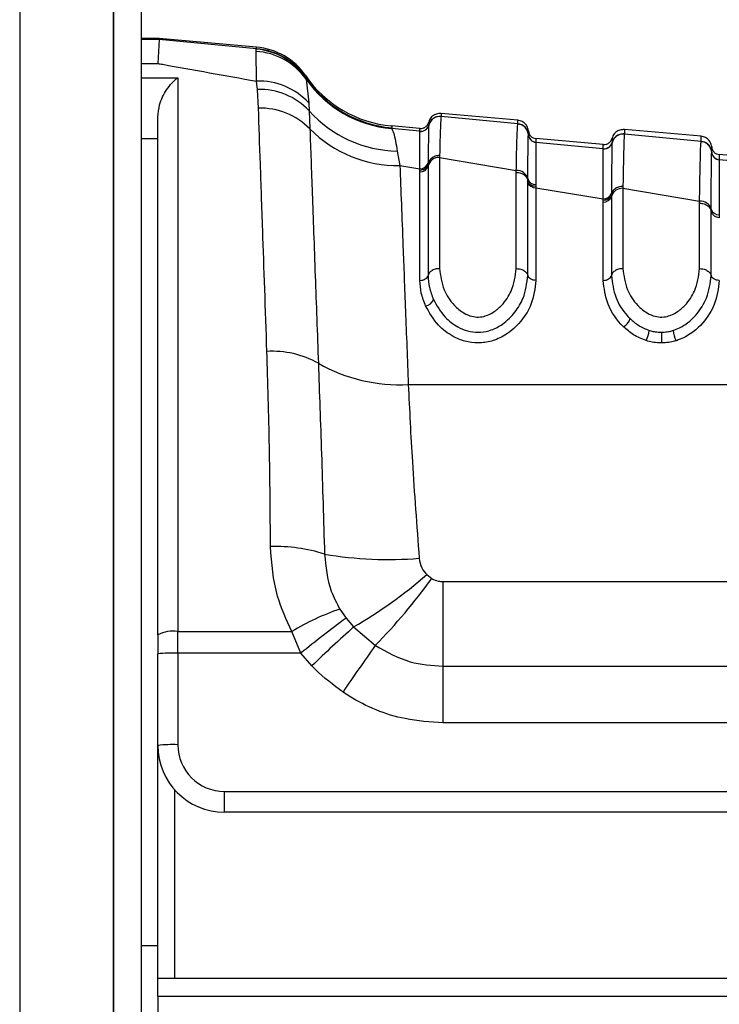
# Paper-space layout 'In-Ground Anchor' of a CAD drawing. Header units: millimetres. Extents: x 1903 to 18395, y 314 to 15846.
# Tile 6 of 52: x 3287 to 3329, y 5219 to 5278. Entities that reach past the tile are written whole.
import ezdxf

# ---------------------------------------------------------------- set-up
doc = ezdxf.new("R2010")
doc.units = ezdxf.units.MM

psp = doc.layouts.new('In-Ground Anchor')

# ---------------------------------------------------------------- linework, layer by layer
at = {"color": 8, "linetype": 'Continuous', "lineweight": 25, "ltscale": 2}
for p, q in [((3286.682, 7303.274), (3286.682, 1555.274)), ((3292.321, 1555.274), (3292.321, 5775.074)), ((3295.056, 5277.007), (3293.968, 5277.007)), ((3293.968, 5275.574), (3294.968, 5275.574)), ((3293.968, 5274.72), (3296.168, 5274.72)), ((3294.968, 5271.055), (3293.968, 5271.055)), ((3322.225, 5271.088), (3322.225, 5271.084)), ((3322.225, 5270.898), (3322.225, 5270.83)), ((3295.968, 5232.03), (3295.968, 5220.717)), ((3293.968, 5222.676), (3294.968, 5222.676))]:
    psp.add_line(p, q, dxfattribs=at)
at = {"color": 7, "linetype": 'Continuous', "lineweight": 25, "ltscale": 2}
for p, q in [((3292.331, 1555.274), (3292.331, 5775.064)), ((3293.968, 5773.717), (3293.968, 5161.549)), ((3295.056, 5277.062), (3293.968, 5277.062)), ((3295.056, 5277.007), (3294.968, 5275.574)), ((3295.056, 5277.007), (3295.056, 5277.062)), ((3300.897, 5276.55), (3295.056, 5277.062)), ((3300.9, 5276.454), (3295.056, 5277.007)), ((3300.862, 5276.293), (3300.88, 5276.428)), ((3300.893, 5274.513), (3300.862, 5276.293)), ((3300.88, 5276.428), (3300.9, 5276.454)), ((3296.168, 5274.72), (3296.168, 5241.508)), ((3300.946, 5274.017), (3300.893, 5274.513)), ((3303.844, 5274.833), (3303.847, 5274.738)), ((3303.847, 5274.738), (3303.851, 5274.717)), ((3303.851, 5274.717), (3303.873, 5274.626)), ((3303.873, 5274.626), (3304.023, 5273.209)), ((3301.009, 5272.894), (3300.946, 5274.017)), ((3304.023, 5273.209), (3304.052, 5272.735)), ((3304.052, 5272.735), (3304.094, 5271.649)), ((3294.968, 5241.309), (3294.968, 5272.344)), ((3316.568, 5272.168), (3311.963, 5272.571)), ((3311.963, 5272.395), (3311.963, 5272.39)), ((3316.568, 5271.951), (3311.963, 5272.39)), ((3310.697, 5271.507), (3308.995, 5271.669)), ((3310.697, 5271.678), (3309.001, 5271.826)), ((3310.698, 5271.503), (3310.697, 5271.507)), ((3310.698, 5271.496), (3310.698, 5271.503)), ((3311.225, 5271.875), (3311.224, 5271.869)), ((3311.225, 5271.879), (3311.225, 5271.875)), ((3316.568, 5271.944), (3316.568, 5271.951)), ((3327.568, 5271.206), (3322.963, 5271.608)), ((3317.205, 5271.304), (3317.205, 5271.31)), ((3317.205, 5271.3), (3317.205, 5271.304)), ((3321.697, 5270.715), (3317.66, 5271.069)), ((3322.963, 5271.346), (3322.963, 5271.341)), ((3327.568, 5270.901), (3322.963, 5271.341)), ((3327.568, 5270.895), (3327.568, 5270.901)), ((3309.338, 5270.323), (3309.493, 5269.46)), ((3317.66, 5270.853), (3317.66, 5270.847)), ((3317.66, 5270.847), (3317.66, 5270.843)), ((3321.697, 5270.458), (3317.66, 5270.843)), ((3321.698, 5270.454), (3321.697, 5270.458)), ((3321.698, 5270.448), (3321.698, 5270.454)), ((3322.225, 5270.826), (3322.224, 5270.82)), ((3322.225, 5270.83), (3322.225, 5270.826)), ((3311.88, 5270.053), (3311.879, 5269.935)), ((3311.879, 5269.935), (3311.879, 5263.271)), ((3311.879, 5269.935), (3316.479, 5269.162)), ((3328.205, 5270.255), (3328.205, 5270.261)), ((3328.205, 5270.251), (3328.205, 5270.255)), ((3328.205, 5270.255), (3328.205, 5270.251)), ((3332.697, 5269.753), (3328.66, 5270.106)), ((3328.66, 5269.804), (3328.66, 5269.798)), ((3328.66, 5269.798), (3328.66, 5269.794)), ((3332.697, 5269.41), (3328.66, 5269.794)), ((3309.493, 5269.46), (3310.696, 5269.262)), ((3310.695, 5269.068), (3310.696, 5269.184)), ((3311.189, 5269.546), (3311.188, 5269.43)), ((3311.188, 5269.43), (3311.188, 5262.86)), ((3311.189, 5269.623), (3311.189, 5269.545)), ((3310.695, 5262.566), (3310.695, 5269.068)), ((3316.479, 5263.271), (3316.479, 5269.044)), ((3317.169, 5268.551), (3317.17, 5268.665)), ((3317.169, 5268.471), (3317.169, 5268.551)), ((3317.169, 5262.86), (3317.169, 5268.471)), ((3317.661, 5268.308), (3317.661, 5268.197)), ((3317.661, 5268.197), (3317.662, 5268.12)), ((3317.662, 5268.12), (3317.662, 5262.566)), ((3317.662, 5268.12), (3321.696, 5267.459)), ((3322.88, 5268.205), (3322.879, 5268.087)), ((3322.879, 5268.087), (3322.879, 5263.271)), ((3322.879, 5268.087), (3327.479, 5267.314)), ((3321.695, 5267.265), (3321.696, 5267.38)), ((3321.696, 5267.38), (3321.696, 5267.459)), ((3322.189, 5267.723), (3322.188, 5267.607)), ((3322.188, 5267.607), (3322.188, 5262.86)), ((3322.189, 5267.801), (3322.189, 5267.723)), ((3321.695, 5262.566), (3321.695, 5267.265)), ((3327.479, 5263.271), (3327.479, 5267.196)), ((3328.169, 5266.729), (3328.17, 5266.843)), ((3328.169, 5262.86), (3328.169, 5266.729)), ((3328.661, 5266.504), (3328.662, 5266.317)), ((3309.999, 5256.319), (3365.5, 5256.319)), ((3311.108, 5244.915), (3311.415, 5244.68)), ((3312.09, 5239.42), (3312.09, 5244.5)), ((3312.09, 5244.5), (3349.245, 5244.5)), ((3305.891, 5242.85), (3306.265, 5242.305)), ((3306.265, 5242.305), (3306.721, 5241.779)), ((3296.168, 5241.508), (3303.012, 5241.508)), ((3296.168, 5240.205), (3296.168, 5241.508)), ((3303.551, 5240.205), (3303.012, 5241.508)), ((3306.721, 5241.779), (3308.022, 5240.67)), ((3294.968, 5241.309), (3294.968, 5240.163)), ((3294.968, 5234.676), (3294.968, 5240.163)), ((3296.168, 5240.205), (3296.168, 5234.717)), ((3303.551, 5240.205), (3296.168, 5240.205)), ((3304.214, 5239.448), (3303.551, 5240.205)), ((3312.09, 5236.033), (3312.09, 5239.42)), ((3312.09, 5239.42), (3349.245, 5239.42)), ((3349.245, 5236.033), (3312.09, 5236.033)), ((3294.968, 5220.717), (3294.968, 5234.676)), ((3298.968, 5231.917), (3348.444, 5231.917)), ((3298.968, 5230.676), (3298.968, 5231.917)), ((3348.444, 5230.676), (3298.968, 5230.676)), ((3294.968, 5220.717), (3349.368, 5220.717)), ((3294.968, 5219.62), (3294.968, 5220.717)), ((3294.968, 5219.62), (3294.968, 5171.217)), ((3349.368, 5219.62), (3294.968, 5219.62))]:
    psp.add_line(p, q, dxfattribs=at)
at = {"color": 7, "linetype": 'Continuous', "lineweight": 25, "ltscale": 4}
for centre, radius, start, end in [((3300.632, 5272.327), 3.973, 35.35625, 86.68868), ((3300.564, 5272.446), 3.994, 34.63847, 85.46303), ((3300.548, 5272.566), 4, 34.5212, 85), ((3300.552, 5272.469), 4, 34.54275, 85.00921), ((3301.051, 5270.482), 4.034, 42.53567, 92.2487), ((3309.611, 5278.8), 7, 214.5212, 265), ((3309.614, 5278.691), 7, 214.58894, 265.01312), ((3309.609, 5278.647), 7.005, 215.03186, 264.97028), ((3301.069, 5269.913), 4.106, 43.42081, 91.71652), ((3301.107, 5268.692), 4.204, 44.7152, 91.33457), ((3309.45, 5277.568), 7.246, 221.83189, 269.10903), ((3311.902, 5271.693), 0.7, 84.98988, 165.43551), ((3309.334, 5276.818), 7.361, 224.60919, 271.23677), ((3310.741, 5272.005), 0.5, 264.99126, 345.37475), ((3310.74, 5271.995), 0.5, 265.09802, 345.40743), ((3316.508, 5271.254), 0.7, 4.63021, 85.03692), ((3317.703, 5271.35), 0.5, 184.62557, 265.03942), ((3317.703, 5271.341), 0.5, 184.68602, 265.02003), ((3322.902, 5270.643), 0.7, 84.97811, 165.40332), ((3327.508, 5270.205), 0.699, 4.64034, 85.0548), ((3321.741, 5270.956), 0.5, 264.9897, 345.359), ((3321.741, 5270.946), 0.5, 265.0367, 345.38933), ((3311.845, 5269.258), 0.678, 87.12867, 165.31581), ((3328.703, 5270.302), 0.5, 184.65107, 265.04567), ((3328.703, 5270.292), 0.5, 184.6892, 265.03367), ((3310.72, 5269.552), 0.485, 267.13042, 345.31792), ((3310.721, 5269.745), 0.484, 267.05128, 345.39885), ((3316.517, 5268.486), 0.677, 15.37965, 93.15129), ((3317.638, 5268.792), 0.485, 195.10358, 272.78715), ((3317.634, 5268.602), 0.483, 195.70388, 273.34044), ((3322.834, 5267.414), 0.674, 86.23623, 163.33501), ((3321.727, 5267.745), 0.482, 266.23646, 343.32926), ((3321.728, 5267.938), 0.481, 266.15806, 343.43934), ((3327.526, 5266.641), 0.674, 17.44109, 94.02677), ((3328.63, 5266.985), 0.482, 197.12574, 273.71306), ((3310.925, 5261.642), 0.623, 280.69331, 339.45586), ((3322.491, 5260.506), 0.849, 300.37146, 344.02027), ((3322.591, 5259.793), 1.882, 333.50348, 353.06324), ((3608.035, 5259.687), 282.851, 180.04738, 180.17692), ((3327.787, 5259.788), 1.917, 186.79985, 206.00049), ((3301.845, 5252.669), 5.644, 60.75977, 93.3224), ((3309.472, 5266.144), 9.839, 240.33155, 273.07049), ((3302.034, 5236.929), 9.675, 72.29372, 91.79357), ((3308.795, 5268.386), 22.565, 260.25701, 274.73009), ((3292.337, 5266.543), 28.638, 300.1506, 310.95531), ((3281.314, 5266.709), 37.3, 315.72635, 323.80215), ((3310.901, 5228.347), 15.345, 109.05785, 120.94148), ((3355.251, 5176.207), 82.272, 126.54296, 128.93288), ((3295.877, 5239.543), 1.986, 81.5488, 117.21278), ((3365.831, 5175.686), 88.669, 131.80784, 134.01989), ((3295.869, 5231.571), 8.639, 88.015, 95.98473), ((3400.502, 5174.542), 113.69, 144.43354, 146.14973), ((3295.868, 5226.1), 8.623, 88.00473, 95.98932), ((3298.968, 5234.676), 4, 180, 270), ((3298.968, 5234.717), 2.8, 180, 270)]:
    psp.add_arc(centre, radius, start, end, dxfattribs=at)
at = {"color": 7, "linetype": 'Continuous', "lineweight": 25, "ltscale": 2}
for points, knots in [([(3300.9, 5276.454), (3300.899, 5276.48), (3300.897, 5276.537), (3300.897, 5276.546), (3300.897, 5276.55)], [0, 0, 0, 0, 0.458483, 1, 1, 1, 1]), ([(3294.968, 5275.574), (3295.066, 5275.557), (3297.014, 5275.209), (3299.003, 5274.852), (3300.893, 5274.513)], [0, 0, 0, 0, 0.05035, 1, 1, 1, 1]), ([(3294.968, 5272.344), (3294.995, 5272.601), (3295.061, 5273.233), (3295.519, 5274.09), (3295.934, 5274.538), (3296.166, 5274.718), (3296.168, 5274.72)], [0, 0, 0, 0, 0.2339, 0.576762, 0.994712, 1, 1, 1, 1]), ([(3301.518, 5258.304), (3301.43, 5260.817), (3301.286, 5264.958), (3301.121, 5269.694), (3301.047, 5271.821), (3301.009, 5272.894)], [0, 0, 0, 0, 0.4332695, 0.7139092, 1, 1, 1, 1]), ([(3310.697, 5271.678), (3310.756, 5271.679), (3310.874, 5271.68), (3311.034, 5271.76), (3311.163, 5271.885), (3311.204, 5271.995), (3311.225, 5272.05)], [0, 0, 0, 0, 0.2500135, 0.4999886, 0.750019, 1, 1, 1, 1]), ([(3311.963, 5272.571), (3311.871, 5272.568), (3311.686, 5272.563), (3311.441, 5272.422), (3311.287, 5272.237), (3311.241, 5272.1), (3311.225, 5272.05)], [0, 0, 0, 0, 0.279638, 0.559283, 0.838886, 1, 1, 1, 1]), ([(3311.963, 5272.395), (3311.871, 5272.393), (3311.686, 5272.388), (3311.441, 5272.247), (3311.287, 5272.061), (3311.241, 5271.925), (3311.225, 5271.875)], [0, 0, 0, 0, 0.279596, 0.55918, 0.838787, 1, 1, 1, 1]), ([(3311.963, 5272.39), (3311.963, 5272.389), (3311.95, 5272.327), (3311.923, 5271.914), (3311.895, 5270.68), (3311.88, 5270.053)], [0, 0, 0, 0, 0.002812, 0.494131, 1, 1, 1, 1]), ([(3311.963, 5272.571), (3311.963, 5272.571), (3311.963, 5272.57), (3311.963, 5272.543), (3311.963, 5272.446), (3311.963, 5272.395)], [0, 0, 0, 0, 0.024033, 0.499895, 1, 1, 1, 1]), ([(3316.568, 5271.951), (3316.568, 5271.96), (3316.568, 5272.03), (3316.568, 5272.125), (3316.568, 5272.166), (3316.568, 5272.168), (3316.568, 5272.168)], [0, 0, 0, 0, 0.0661, 0.493687, 0.921273, 1, 1, 1, 1]), ([(3317.205, 5271.527), (3317.197, 5271.579), (3317.176, 5271.721), (3317.057, 5271.931), (3316.84, 5272.113), (3316.659, 5272.149), (3316.568, 5272.168)], [0, 0, 0, 0, 0.161049, 0.440725, 0.720357, 1, 1, 1, 1]), ([(3304.094, 5271.649), (3304.139, 5270.417), (3304.229, 5267.917), (3304.403, 5263.119), (3304.538, 5259.38), (3304.602, 5257.594)], [0, 0, 0, 0, 0.336899, 0.683336, 1, 1, 1, 1]), ([(3309.005, 5271.717), (3309.005, 5271.714), (3309.005, 5271.699), (3308.999, 5271.682), (3308.995, 5271.669)], [0, 0, 0, 0, 0.1946501, 1, 1, 1, 1]), ([(3308.995, 5271.669), (3309.037, 5271.6), (3309.141, 5271.432), (3309.265, 5270.734), (3309.338, 5270.323)], [0, 0, 0, 0, 0.4120494, 1, 1, 1, 1]), ([(3309.001, 5271.826), (3309.001, 5271.821), (3309.002, 5271.812), (3309.004, 5271.748), (3309.005, 5271.717)], [0, 0, 0, 0, 0.508496, 1, 1, 1, 1]), ([(3310.696, 5269.262), (3310.696, 5269.623), (3310.697, 5270.863), (3310.697, 5271.234), (3310.698, 5271.496)], [0, 0, 0, 0, 0.291047, 1, 1, 1, 1]), ([(3310.697, 5271.507), (3310.697, 5271.555), (3310.697, 5271.632), (3310.697, 5271.672), (3310.697, 5271.676), (3310.697, 5271.678)], [0, 0, 0, 0, 0.494543, 0.782677, 1, 1, 1, 1]), ([(3310.698, 5271.503), (3310.756, 5271.504), (3310.874, 5271.506), (3311.035, 5271.585), (3311.163, 5271.71), (3311.204, 5271.82), (3311.225, 5271.875)], [0, 0, 0, 0, 0.250004, 0.499979, 0.749969, 1, 1, 1, 1]), ([(3311.224, 5271.869), (3311.216, 5271.601), (3311.206, 5271.266), (3311.194, 5270.148), (3311.191, 5269.772), (3311.189, 5269.623)], [0, 0, 0, 0, 0.708617, 0.884881, 1, 1, 1, 1]), ([(3311.225, 5272.034), (3311.225, 5272.027), (3311.225, 5272.002), (3311.225, 5271.929), (3311.225, 5271.879)], [0, 0, 0, 0, 0.3163047, 1, 1, 1, 1]), ([(3316.479, 5269.162), (3316.484, 5269.416), (3316.498, 5270.192), (3316.527, 5271.31), (3316.552, 5271.837), (3316.566, 5271.934), (3316.568, 5271.944)], [0, 0, 0, 0, 0.160385, 0.490153, 0.944735, 1, 1, 1, 1]), ([(3317.205, 5271.304), (3317.197, 5271.356), (3317.176, 5271.499), (3317.056, 5271.708), (3316.839, 5271.889), (3316.658, 5271.926), (3316.568, 5271.944)], [0, 0, 0, 0, 0.160994, 0.440672, 0.720341, 1, 1, 1, 1]), ([(3317.205, 5271.31), (3317.205, 5271.371), (3317.205, 5271.465), (3317.205, 5271.518), (3317.205, 5271.524), (3317.205, 5271.527)], [0, 0, 0, 0, 0.493682, 0.749994, 1, 1, 1, 1]), ([(3317.205, 5271.527), (3317.216, 5271.469), (3317.237, 5271.353), (3317.342, 5271.208), (3317.487, 5271.102), (3317.602, 5271.08), (3317.66, 5271.069)], [0, 0, 0, 0, 0.250007, 0.500009, 0.750015, 1, 1, 1, 1]), ([(3322.963, 5271.608), (3322.871, 5271.606), (3322.686, 5271.601), (3322.441, 5271.46), (3322.287, 5271.274), (3322.241, 5271.138), (3322.225, 5271.088)], [0, 0, 0, 0, 0.279636, 0.559277, 0.838887, 1, 1, 1, 1]), ([(3322.963, 5271.608), (3322.963, 5271.604), (3322.963, 5271.596), (3322.963, 5271.53), (3322.963, 5271.446), (3322.963, 5271.36), (3322.963, 5271.346)], [0, 0, 0, 0, 0.305202, 0.499842, 0.916458, 1, 1, 1, 1]), ([(3317.17, 5268.665), (3317.173, 5269.116), (3317.18, 5269.956), (3317.191, 5270.82), (3317.199, 5271.202), (3317.204, 5271.283), (3317.205, 5271.3)], [0, 0, 0, 0, 0.310244, 0.578242, 0.913144, 1, 1, 1, 1]), ([(3317.205, 5271.304), (3317.216, 5271.246), (3317.237, 5271.131), (3317.342, 5270.986), (3317.487, 5270.88), (3317.602, 5270.858), (3317.66, 5270.847)], [0, 0, 0, 0, 0.250012, 0.5000037, 0.7499966, 1, 1, 1, 1]), ([(3317.66, 5271.069), (3317.66, 5271.066), (3317.66, 5271.06), (3317.66, 5271.007), (3317.66, 5270.914), (3317.66, 5270.853)], [0, 0, 0, 0, 0.250008, 0.50632, 1, 1, 1, 1]), ([(3321.697, 5270.715), (3321.756, 5270.716), (3321.874, 5270.718), (3322.034, 5270.797), (3322.163, 5270.922), (3322.204, 5271.032), (3322.225, 5271.088)], [0, 0, 0, 0, 0.249998, 0.499978, 0.750014, 1, 1, 1, 1]), ([(3322.963, 5271.346), (3322.871, 5271.344), (3322.686, 5271.339), (3322.441, 5271.198), (3322.287, 5271.012), (3322.241, 5270.876), (3322.225, 5270.826)], [0, 0, 0, 0, 0.27961, 0.559221, 0.83883, 1, 1, 1, 1]), ([(3322.225, 5271.084), (3322.225, 5271.072), (3322.225, 5271.053), (3322.225, 5270.968), (3322.225, 5270.915), (3322.225, 5270.898)], [0, 0, 0, 0, 0.580101, 0.866799, 1, 1, 1, 1]), ([(3322.963, 5271.341), (3322.956, 5271.251), (3322.943, 5271.094), (3322.921, 5270.37), (3322.9, 5269.446), (3322.886, 5268.549), (3322.88, 5268.205)], [0, 0, 0, 0, 0.284926, 0.496099, 0.80713, 1, 1, 1, 1]), ([(3327.479, 5267.314), (3327.479, 5267.323), (3327.488, 5267.939), (3327.503, 5268.856), (3327.526, 5269.954), (3327.547, 5270.647), (3327.562, 5270.821), (3327.568, 5270.895)], [0, 0, 0, 0, 0.0043098, 0.2928261, 0.4919444, 0.782685, 1, 1, 1, 1]), ([(3327.568, 5270.901), (3327.568, 5270.96), (3327.568, 5271.051), (3327.568, 5271.156), (3327.568, 5271.201), (3327.568, 5271.205), (3327.568, 5271.206)], [0, 0, 0, 0, 0.31483, 0.495571, 0.884785, 1, 1, 1, 1]), ([(3328.205, 5270.564), (3328.197, 5270.616), (3328.176, 5270.759), (3328.057, 5270.969), (3327.84, 5271.15), (3327.659, 5271.187), (3327.568, 5271.206)], [0, 0, 0, 0, 0.161104, 0.440722, 0.720362, 1, 1, 1, 1]), ([(3328.205, 5270.255), (3328.197, 5270.307), (3328.176, 5270.45), (3328.056, 5270.659), (3327.839, 5270.84), (3327.658, 5270.877), (3327.568, 5270.895)], [0, 0, 0, 0, 0.161024, 0.440708, 0.720331, 1, 1, 1, 1]), ([(3317.66, 5270.843), (3317.66, 5270.828), (3317.66, 5270.753), (3317.661, 5270.389), (3317.661, 5269.557), (3317.661, 5268.744), (3317.661, 5268.308)], [0, 0, 0, 0, 0.08676, 0.421462, 0.689499, 1, 1, 1, 1]), ([(3321.696, 5267.459), (3321.696, 5267.864), (3321.696, 5268.682), (3321.697, 5269.907), (3321.697, 5270.232), (3321.698, 5270.448)], [0, 0, 0, 0, 0.246294, 0.496961, 1, 1, 1, 1]), ([(3321.697, 5270.458), (3321.697, 5270.499), (3321.697, 5270.578), (3321.697, 5270.685), (3321.697, 5270.703), (3321.697, 5270.715)], [0, 0, 0, 0, 0.261529, 0.496401, 1, 1, 1, 1]), ([(3321.698, 5270.454), (3321.756, 5270.455), (3321.874, 5270.457), (3322.035, 5270.536), (3322.163, 5270.661), (3322.204, 5270.771), (3322.225, 5270.826)], [0, 0, 0, 0, 0.249998, 0.499993, 0.750047, 1, 1, 1, 1]), ([(3322.224, 5270.82), (3322.219, 5270.605), (3322.21, 5270.284), (3322.198, 5269.044), (3322.192, 5268.213), (3322.189, 5267.801)], [0, 0, 0, 0, 0.50277, 0.753499, 1, 1, 1, 1]), ([(3328.205, 5270.261), (3328.205, 5270.347), (3328.205, 5270.471), (3328.205, 5270.551), (3328.205, 5270.559), (3328.205, 5270.564)], [0, 0, 0, 0, 0.495563, 0.712251, 1, 1, 1, 1]), ([(3328.205, 5270.564), (3328.216, 5270.506), (3328.237, 5270.391), (3328.342, 5270.246), (3328.487, 5270.139), (3328.602, 5270.117), (3328.66, 5270.106)], [0, 0, 0, 0, 0.250007, 0.500009, 0.750015, 1, 1, 1, 1]), ([(3311.88, 5270.053), (3311.788, 5270.044), (3311.605, 5270.027), (3311.372, 5269.886), (3311.234, 5269.713), (3311.201, 5269.59), (3311.189, 5269.545)], [0, 0, 0, 0, 0.279727, 0.559445, 0.839188, 1, 1, 1, 1]), ([(3328.17, 5266.843), (3328.173, 5267.335), (3328.179, 5268.271), (3328.19, 5269.527), (3328.199, 5270.112), (3328.204, 5270.234), (3328.205, 5270.251)], [0, 0, 0, 0, 0.260049, 0.495706, 0.929228, 1, 1, 1, 1]), ([(3328.205, 5270.255), (3328.216, 5270.198), (3328.237, 5270.082), (3328.342, 5269.937), (3328.487, 5269.831), (3328.602, 5269.809), (3328.66, 5269.798)], [0, 0, 0, 0, 0.25001, 0.499984, 0.75001, 1, 1, 1, 1]), ([(3328.66, 5270.106), (3328.66, 5270.101), (3328.66, 5270.093), (3328.66, 5270.013), (3328.66, 5269.89), (3328.66, 5269.804)], [0, 0, 0, 0, 0.287751, 0.504438, 1, 1, 1, 1]), ([(3328.66, 5269.794), (3328.66, 5269.778), (3328.66, 5269.664), (3328.661, 5269.104), (3328.661, 5267.889), (3328.661, 5266.981), (3328.661, 5266.504)], [0, 0, 0, 0, 0.070691, 0.503985, 0.739714, 1, 1, 1, 1]), ([(3309.493, 5269.46), (3309.552, 5267.937), (3309.648, 5265.439), (3309.827, 5260.808), (3309.941, 5257.824), (3309.999, 5256.319)], [0, 0, 0, 0, 0.435994, 0.71534, 1, 1, 1, 1]), ([(3310.696, 5269.184), (3310.754, 5269.189), (3310.871, 5269.199), (3311.024, 5269.28), (3311.141, 5269.398), (3311.173, 5269.496), (3311.189, 5269.545)], [0, 0, 0, 0, 0.250013, 0.50001, 0.750003, 1, 1, 1, 1]), ([(3310.696, 5269.184), (3310.696, 5269.184), (3310.696, 5269.209), (3310.696, 5269.236), (3310.696, 5269.262)], [0, 0, 0, 0, 0.0093674, 1, 1, 1, 1]), ([(3316.479, 5269.044), (3316.479, 5269.045), (3316.479, 5269.085), (3316.479, 5269.124), (3316.479, 5269.162)], [0, 0, 0, 0, 0.009456, 1, 1, 1, 1]), ([(3316.479, 5269.044), (3316.571, 5269.035), (3316.755, 5269.017), (3316.987, 5268.879), (3317.124, 5268.712), (3317.157, 5268.594), (3317.169, 5268.551)], [0, 0, 0, 0, 0.28134, 0.561524, 0.840484, 1, 1, 1, 1]), ([(3317.661, 5268.197), (3317.603, 5268.202), (3317.486, 5268.213), (3317.333, 5268.292), (3317.216, 5268.407), (3317.184, 5268.503), (3317.169, 5268.551)], [0, 0, 0, 0, 0.249985, 0.499982, 0.749946, 1, 1, 1, 1]), ([(3322.88, 5268.205), (3322.788, 5268.196), (3322.604, 5268.179), (3322.372, 5268.046), (3322.234, 5267.882), (3322.201, 5267.765), (3322.189, 5267.723)], [0, 0, 0, 0, 0.279696, 0.559422, 0.839118, 1, 1, 1, 1]), ([(3321.696, 5267.38), (3321.754, 5267.385), (3321.871, 5267.394), (3322.024, 5267.471), (3322.142, 5267.583), (3322.173, 5267.676), (3322.189, 5267.723)], [0, 0, 0, 0, 0.250007, 0.500014, 0.749996, 1, 1, 1, 1]), ([(3327.479, 5267.196), (3327.479, 5267.197), (3327.479, 5267.235), (3327.479, 5267.274), (3327.479, 5267.314)], [0, 0, 0, 0, 0.0093674, 1, 1, 1, 1]), ([(3327.479, 5267.196), (3327.57, 5267.188), (3327.754, 5267.171), (3327.986, 5267.041), (3328.123, 5266.883), (3328.157, 5266.77), (3328.169, 5266.729)], [0, 0, 0, 0, 0.279614, 0.559222, 0.838862, 1, 1, 1, 1]), ([(3328.662, 5266.317), (3328.603, 5266.328), (3328.486, 5266.351), (3328.333, 5266.445), (3328.216, 5266.573), (3328.185, 5266.677), (3328.169, 5266.729)], [0, 0, 0, 0, 0.2499597, 0.499912, 0.7499229, 1, 1, 1, 1]), ([(3311.879, 5263.271), (3311.787, 5263.264), (3311.604, 5263.249), (3311.372, 5263.134), (3311.234, 5262.995), (3311.201, 5262.896), (3311.188, 5262.86)], [0, 0, 0, 0, 0.279643, 0.559277, 0.838897, 1, 1, 1, 1]), ([(3311.879, 5263.271), (3311.931, 5262.843), (3312.025, 5262.08), (3312.62, 5261.154), (3313.243, 5260.626), (3313.768, 5260.399), (3314.221, 5260.345), (3314.671, 5260.424), (3315.158, 5260.661), (3315.729, 5261.157), (3316.323, 5262.055), (3316.421, 5262.817), (3316.479, 5263.271)], [0, 0, 0, 0, 0.181495, 0.323764, 0.408831, 0.462282, 0.504169, 0.545966, 0.600527, 0.677266, 0.807826, 1, 1, 1, 1]), ([(3316.479, 5263.271), (3316.57, 5263.264), (3316.754, 5263.249), (3316.986, 5263.134), (3317.123, 5262.995), (3317.157, 5262.896), (3317.169, 5262.86)], [0, 0, 0, 0, 0.279643, 0.559277, 0.838897, 1, 1, 1, 1]), ([(3322.879, 5263.271), (3322.787, 5263.264), (3322.604, 5263.249), (3322.372, 5263.134), (3322.234, 5262.995), (3322.201, 5262.896), (3322.188, 5262.86)], [0, 0, 0, 0, 0.279639, 0.559282, 0.838899, 1, 1, 1, 1]), ([(3322.879, 5263.271), (3322.931, 5262.843), (3323.025, 5262.079), (3323.62, 5261.154), (3324.243, 5260.626), (3324.768, 5260.399), (3325.221, 5260.345), (3325.671, 5260.424), (3326.158, 5260.661), (3326.729, 5261.157), (3327.323, 5262.055), (3327.421, 5262.817), (3327.479, 5263.271)], [0, 0, 0, 0, 0.181551, 0.323795, 0.408852, 0.462296, 0.504187, 0.545985, 0.60056, 0.677304, 0.807905, 1, 1, 1, 1]), ([(3327.479, 5263.271), (3327.57, 5263.264), (3327.754, 5263.249), (3327.986, 5263.134), (3328.123, 5262.995), (3328.157, 5262.896), (3328.169, 5262.86)], [0, 0, 0, 0, 0.279639, 0.559282, 0.838899, 1, 1, 1, 1]), ([(3310.695, 5262.566), (3310.754, 5262.57), (3310.871, 5262.578), (3311.024, 5262.644), (3311.142, 5262.74), (3311.173, 5262.82), (3311.188, 5262.86)], [0, 0, 0, 0, 0.249993, 0.499988, 0.750023, 1, 1, 1, 1]), ([(3311.188, 5262.86), (3311.202, 5262.62), (3311.229, 5262.14), (3311.415, 5261.662), (3311.508, 5261.423)], [0, 0, 0, 0, 0.5001185, 1, 1, 1, 1]), ([(3311.508, 5261.423), (3311.711, 5261.056), (3312.052, 5260.439), (3312.838, 5259.809), (3313.539, 5259.512), (3314.026, 5259.446), (3314.508, 5259.463), (3315.04, 5259.579), (3315.78, 5259.979), (3316.438, 5260.649), (3317.026, 5261.651), (3317.115, 5262.403), (3317.169, 5262.86)], [0, 0, 0, 0, 0.159617, 0.26824, 0.335063, 0.398893, 0.414916, 0.481423, 0.563154, 0.683875, 0.808014, 1, 1, 1, 1]), ([(3317.662, 5262.566), (3317.603, 5262.57), (3317.486, 5262.578), (3317.333, 5262.644), (3317.216, 5262.74), (3317.184, 5262.82), (3317.169, 5262.86)], [0, 0, 0, 0, 0.249993, 0.499988, 0.750023, 1, 1, 1, 1]), ([(3321.695, 5262.566), (3321.754, 5262.57), (3321.871, 5262.578), (3322.024, 5262.644), (3322.141, 5262.74), (3322.173, 5262.82), (3322.188, 5262.86)], [0, 0, 0, 0, 0.249991, 0.500004, 0.750024, 1, 1, 1, 1]), ([(3322.188, 5262.86), (3322.242, 5262.412), (3322.34, 5261.586), (3322.877, 5260.712), (3323.249, 5260.332), (3323.307, 5260.273)], [0, 0, 0, 0, 0.500692, 0.922782, 1, 1, 1, 1]), ([(3325.884, 5259.561), (3325.95, 5259.583), (3326.272, 5259.692), (3326.971, 5260.117), (3327.539, 5260.801), (3328.044, 5261.773), (3328.116, 5262.403), (3328.169, 5262.86)], [0, 0, 0, 0, 0.041436, 0.201299, 0.499178, 0.637271, 1, 1, 1, 1]), ([(3328.662, 5262.566), (3328.603, 5262.57), (3328.486, 5262.578), (3328.333, 5262.644), (3328.216, 5262.74), (3328.185, 5262.82), (3328.169, 5262.86)], [0, 0, 0, 0, 0.249991, 0.500004, 0.750024, 1, 1, 1, 1]), ([(3311.04, 5261.03), (3310.94, 5261.286), (3310.739, 5261.797), (3310.71, 5262.31), (3310.695, 5262.566)], [0, 0, 0, 0, 0.5001874, 1, 1, 1, 1]), ([(3317.662, 5262.566), (3317.603, 5262.078), (3317.507, 5261.27), (3316.861, 5260.179), (3316.114, 5259.43), (3315.241, 5258.965), (3314.591, 5258.826), (3313.987, 5258.804), (3313.385, 5258.885), (3312.546, 5259.235), (3311.648, 5259.944), (3311.264, 5260.63), (3311.04, 5261.03)], [0, 0, 0, 0, 0.1808771, 0.2992737, 0.4185362, 0.5040757, 0.5773033, 0.5952036, 0.6660754, 0.7374025, 0.8467991, 1, 1, 1, 1]), ([(3322.92, 5259.774), (3322.916, 5259.778), (3322.497, 5260.185), (3321.867, 5261.128), (3321.753, 5262.087), (3321.695, 5262.566)], [0, 0, 0, 0, 0.005036, 0.503598, 1, 1, 1, 1]), ([(3328.662, 5262.566), (3328.605, 5262.078), (3328.527, 5261.404), (3327.974, 5260.347), (3327.329, 5259.583), (3326.528, 5259.103), (3326.145, 5258.975), (3326.064, 5258.948)], [0, 0, 0, 0, 0.3508186, 0.4854248, 0.7839893, 0.9541986, 1, 1, 1, 1]), ([(3323.307, 5260.273), (3323.47, 5260.127), (3323.794, 5259.835), (3324.237, 5259.655), (3324.459, 5259.566)], [0, 0, 0, 0, 0.500359, 1, 1, 1, 1]), ([(3324.275, 5258.953), (3324.009, 5259.06), (3323.49, 5259.268), (3323.107, 5259.608), (3322.92, 5259.774)], [0, 0, 0, 0, 0.511872, 1, 1, 1, 1]), ([(3324.459, 5259.566), (3324.487, 5259.557), (3324.604, 5259.522), (3324.843, 5259.468), (3325.061, 5259.459), (3325.183, 5259.453)], [0, 0, 0, 0, 0.121303, 0.507462, 1, 1, 1, 1]), ([(3325.183, 5259.453), (3325.301, 5259.459), (3325.516, 5259.468), (3325.748, 5259.52), (3325.861, 5259.554), (3325.884, 5259.561)], [0, 0, 0, 0, 0.492814, 0.897019, 1, 1, 1, 1]), ([(3325.185, 5258.814), (3325.03, 5258.82), (3324.756, 5258.832), (3324.455, 5258.899), (3324.309, 5258.943), (3324.275, 5258.953)], [0, 0, 0, 0, 0.4965596, 0.8808075, 1, 1, 1, 1]), ([(3326.064, 5258.948), (3326.036, 5258.939), (3325.895, 5258.897), (3325.604, 5258.833), (3325.334, 5258.82), (3325.185, 5258.814)], [0, 0, 0, 0, 0.101091, 0.503376, 1, 1, 1, 1]), ([(3301.731, 5246.6), (3301.716, 5248.627), (3301.687, 5252.726), (3301.575, 5256.431), (3301.518, 5258.304)], [0, 0, 0, 0, 0.4946031, 1, 1, 1, 1]), ([(3304.602, 5257.594), (3304.666, 5255.815), (3304.794, 5252.207), (3304.915, 5248.184), (3304.976, 5246.146)], [0, 0, 0, 0, 0.493296, 1, 1, 1, 1]), ([(3309.999, 5256.319), (3310.072, 5254.8), (3310.227, 5251.536), (3310.506, 5247.863), (3310.656, 5245.898)], [0, 0, 0, 0, 0.4651003, 1, 1, 1, 1]), ([(3303.012, 5241.508), (3302.689, 5242.203), (3301.934, 5243.833), (3301.805, 5245.592), (3301.731, 5246.6)], [0, 0, 0, 0, 0.426607, 1, 1, 1, 1]), ([(3304.976, 5246.146), (3305.049, 5245.393), (3305.161, 5244.244), (3305.704, 5243.207), (3305.891, 5242.85)], [0, 0, 0, 0, 0.655208, 1, 1, 1, 1]), ([(3310.656, 5245.898), (3310.689, 5245.697), (3310.75, 5245.329), (3310.996, 5245.045), (3311.108, 5244.915)], [0, 0, 0, 0, 0.543549, 1, 1, 1, 1]), ([(3311.415, 5244.68), (3311.45, 5244.661), (3311.592, 5244.581), (3311.823, 5244.513), (3312.018, 5244.503), (3312.09, 5244.5)], [0, 0, 0, 0, 0.170053, 0.695992, 1, 1, 1, 1]), ([(3308.022, 5240.67), (3308.702, 5240.286), (3309.97, 5239.57), (3311.419, 5239.467), (3312.09, 5239.42)], [0, 0, 0, 0, 0.537046, 1, 1, 1, 1]), ([(3306.083, 5237.871), (3305.507, 5238.301), (3304.852, 5238.791), (3304.283, 5239.377), (3304.214, 5239.448)], [0, 0, 0, 0, 0.878031, 1, 1, 1, 1]), ([(3312.09, 5236.033), (3311.323, 5236.082), (3309.354, 5236.207), (3307.338, 5237.048), (3306.208, 5237.788), (3306.083, 5237.871)], [0, 0, 0, 0, 0.3618977, 0.9290684, 1, 1, 1, 1])]:
    psp.add_open_spline(points, degree=3, knots=knots, dxfattribs=at)
at = {"color": 8, "linetype": 'Continuous', "lineweight": 25, "ltscale": 2}
psp.add_open_spline([(3311.225, 5272.05), (3311.225, 5272.05), (3311.225, 5272.049), (3311.225, 5272.037), (3311.225, 5272.034)], degree=3, knots=[0, 0, 0, 0, 0.785522, 1, 1, 1, 1], dxfattribs=at)

doc.saveas('drawing.dxf')
